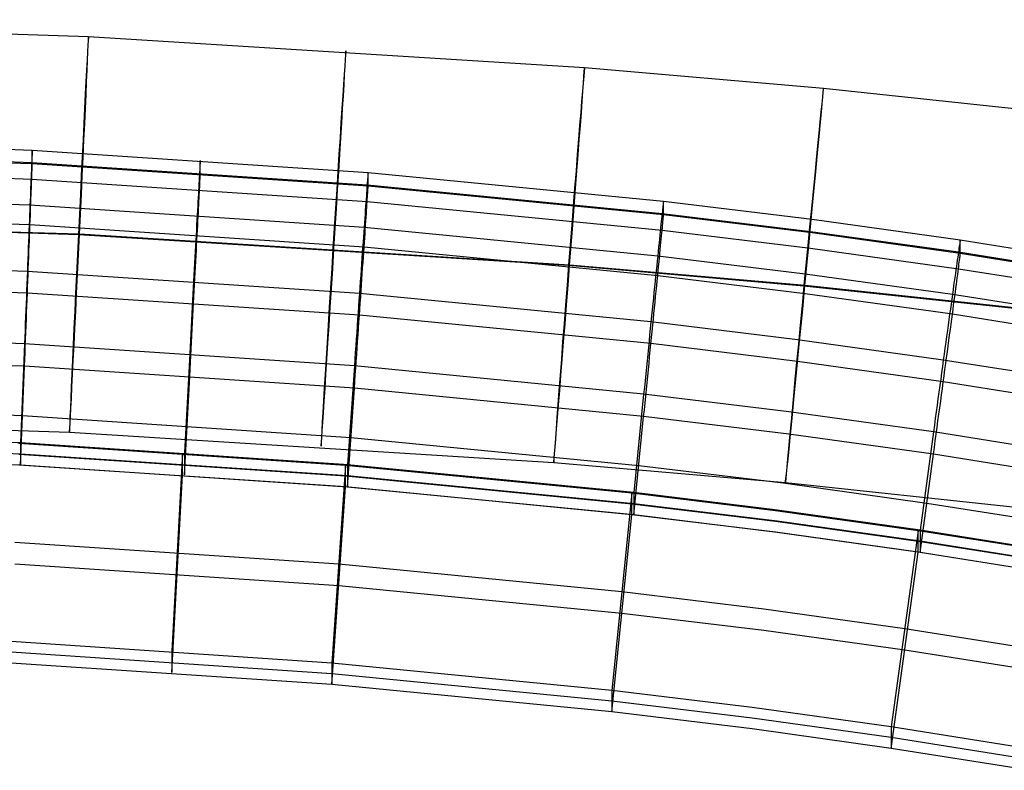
# Model space of a CAD drawing. Extents: x -1634 to -184, y -278 to 263.
# Tile 142 of 242: x -1330 to -1281, y 160 to 198. Entities that reach past the tile are written whole.
import ezdxf

# ---------------------------------------------------------------- set-up
doc = ezdxf.new("R2010")
doc.units = 0
doc.layers.add('PREDEFINITO', color=7, linetype='CONTINUOUS')

msp = doc.modelspace()

# ---------------------------------------------------------------- linework, layer by layer
at = {"layer": 'PREDEFINITO'}
for p, q in [((-1353.016, 198.05, 295.757), (-1326.832, 197.208, 295.689)), ((-1326.832, 197.208, 295.689), (-1301.788, 195.639, 295.625)), ((-1301.788, 195.639, 295.625), (-1289.727, 194.591, 295.594)), ((-1289.727, 194.591, 295.594), (-1277.667, 193.303, 295.564)), ((-1329.671, 191.45, 429.749), (-1358.934, 192.408, 429.727)), ((-1329.699, 190.832, 433.445), (-1358.936, 191.789, 433.423)), ((-1329.671, 190.773, 399.757), (-1358.934, 191.731, 399.735)), ((-1329.675, 191.388, 431.112), (-1329.677, 191.343, 431.451)), ((-1329.673, 191.421, 430.773), (-1329.675, 191.388, 431.112)), ((-1329.672, 191.442, 430.432), (-1329.673, 191.421, 430.773)), ((-1329.671, 191.45, 429.749), (-1329.672, 191.452, 430.09)), ((-1329.672, 191.452, 430.09), (-1329.672, 191.442, 430.432)), ((-1312.715, 190.321, 429.775), (-1329.671, 191.45, 429.749)), ((-1329.671, 190.773, 399.757), (-1329.671, 191.45, 429.749)), ((-1329.699, 189.988, 396.092), (-1358.936, 190.946, 396.071)), ((-1329.694, 190.949, 433.11), (-1329.699, 190.837, 433.432)), ((-1329.69, 191.051, 432.784), (-1329.694, 190.949, 433.11)), ((-1329.686, 191.141, 432.455), (-1329.69, 191.051, 432.784)), ((-1329.682, 191.22, 432.122), (-1329.686, 191.141, 432.455)), ((-1329.679, 191.287, 431.788), (-1329.682, 191.22, 432.122)), ((-1329.677, 191.343, 431.451), (-1329.679, 191.287, 431.788)), ((-1321.193, 190.887, 431.124), (-1321.195, 190.842, 431.462)), ((-1321.19, 190.92, 430.784), (-1321.193, 190.887, 431.124)), ((-1321.189, 190.941, 430.443), (-1321.19, 190.92, 430.784)), ((-1321.188, 190.951, 430.102), (-1321.189, 190.941, 430.443)), ((-1321.188, 190.949, 429.76), (-1321.188, 190.951, 430.102)), ((-1321.188, 190.272, 399.768), (-1321.188, 190.949, 429.76)), ((-1329.715, 190.434, 434.374), (-1329.721, 190.279, 434.678)), ((-1329.709, 190.579, 434.064), (-1329.715, 190.434, 434.374)), ((-1329.704, 190.713, 433.751), (-1329.709, 190.579, 434.064)), ((-1329.699, 190.837, 433.432), (-1329.704, 190.713, 433.751)), ((-1312.764, 189.704, 433.47), (-1329.699, 190.832, 433.445)), ((-1329.686, 190.342, 397.068), (-1329.682, 190.436, 397.396)), ((-1329.682, 190.436, 397.396), (-1329.679, 190.518, 397.727)), ((-1329.679, 190.518, 397.727), (-1329.677, 190.589, 398.061)), ((-1329.677, 190.589, 398.061), (-1329.675, 190.649, 398.398)), ((-1329.675, 190.649, 398.398), (-1329.673, 190.697, 398.736)), ((-1329.673, 190.697, 398.736), (-1329.672, 190.734, 399.075)), ((-1329.672, 190.759, 399.415), (-1329.671, 190.773, 399.757)), ((-1329.672, 190.734, 399.075), (-1329.672, 190.759, 399.415)), ((-1312.715, 189.644, 399.782), (-1329.671, 190.773, 399.757)), ((-1321.218, 190.448, 433.121), (-1321.225, 190.336, 433.444)), ((-1321.213, 190.55, 432.795), (-1321.218, 190.448, 433.121)), ((-1321.207, 190.64, 432.466), (-1321.213, 190.55, 432.795)), ((-1321.203, 190.719, 432.134), (-1321.207, 190.64, 432.466)), ((-1321.199, 190.786, 431.799), (-1321.203, 190.719, 432.134)), ((-1321.195, 190.842, 431.462), (-1321.199, 190.786, 431.799)), ((-1329.735, 189.938, 435.269), (-1329.743, 189.752, 435.555)), ((-1329.728, 190.113, 434.976), (-1329.735, 189.938, 435.269)), ((-1329.721, 190.279, 434.678), (-1329.728, 190.113, 434.976)), ((-1329.704, 189.856, 395.792), (-1329.699, 189.994, 396.105)), ((-1329.699, 189.994, 396.105), (-1329.694, 190.121, 396.422)), ((-1312.764, 188.861, 396.118), (-1329.699, 189.988, 396.092)), ((-1329.694, 190.121, 396.422), (-1329.69, 190.237, 396.743)), ((-1329.69, 190.237, 396.743), (-1329.686, 190.342, 397.068)), ((-1321.248, 189.934, 434.385), (-1321.256, 189.779, 434.689)), ((-1321.239, 190.079, 434.076), (-1321.248, 189.934, 434.385)), ((-1321.232, 190.213, 433.762), (-1321.239, 190.079, 434.076)), ((-1321.225, 190.336, 433.444), (-1321.232, 190.213, 433.762)), ((-1321.207, 189.841, 397.079), (-1321.203, 189.935, 397.407)), ((-1321.203, 189.935, 397.407), (-1321.199, 190.017, 397.739)), ((-1321.199, 190.017, 397.739), (-1321.195, 190.088, 398.073)), ((-1321.195, 190.088, 398.073), (-1321.193, 190.148, 398.409)), ((-1321.193, 190.148, 398.409), (-1321.19, 190.196, 398.747)), ((-1321.19, 190.196, 398.747), (-1321.189, 190.233, 399.086)), ((-1321.189, 190.233, 399.086), (-1321.188, 190.258, 399.427)), ((-1321.188, 190.258, 399.427), (-1321.188, 190.272, 399.768)), ((-1312.748, 189.922, 432.809), (-1312.755, 189.821, 433.135)), ((-1312.741, 190.012, 432.48), (-1312.748, 189.922, 432.809)), ((-1312.735, 190.091, 432.148), (-1312.741, 190.012, 432.48)), ((-1312.73, 190.159, 431.813), (-1312.735, 190.091, 432.148)), ((-1312.725, 190.215, 431.476), (-1312.73, 190.159, 431.813)), ((-1312.722, 190.259, 431.138), (-1312.725, 190.215, 431.476)), ((-1312.719, 190.292, 430.798), (-1312.722, 190.259, 431.138)), ((-1312.717, 190.313, 430.457), (-1312.719, 190.292, 430.798)), ((-1312.716, 190.323, 430.116), (-1312.717, 190.313, 430.457)), ((-1312.715, 190.321, 429.775), (-1312.716, 190.323, 430.116)), ((-1297.802, 188.872, 429.807), (-1312.715, 190.321, 429.775)), ((-1312.715, 189.644, 399.782), (-1312.715, 190.321, 429.775)), ((-1329.785, 188.684, 436.884), (-1358.943, 189.64, 436.863)), ((-1329.751, 189.557, 435.836), (-1329.759, 189.352, 436.109)), ((-1329.743, 189.752, 435.555), (-1329.751, 189.557, 435.836)), ((-1329.721, 189.38, 394.886), (-1329.715, 189.549, 395.183)), ((-1329.715, 189.549, 395.183), (-1329.709, 189.708, 395.485)), ((-1329.709, 189.708, 395.485), (-1329.704, 189.856, 395.792)), ((-1321.275, 189.438, 435.28), (-1321.285, 189.252, 435.567)), ((-1321.265, 189.613, 434.988), (-1321.275, 189.438, 435.28)), ((-1321.256, 189.779, 434.689), (-1321.265, 189.613, 434.988)), ((-1321.232, 189.355, 395.804), (-1321.225, 189.493, 396.116)), ((-1321.225, 189.493, 396.116), (-1321.218, 189.62, 396.433)), ((-1321.218, 189.62, 396.433), (-1321.213, 189.736, 396.754)), ((-1321.213, 189.736, 396.754), (-1321.207, 189.841, 397.079)), ((-1312.783, 189.452, 434.09), (-1312.793, 189.307, 434.399)), ((-1312.773, 189.586, 433.776), (-1312.783, 189.452, 434.09)), ((-1312.764, 189.709, 433.458), (-1312.773, 189.586, 433.776)), ((-1312.755, 189.821, 433.135), (-1312.764, 189.709, 433.458)), ((-1297.872, 188.257, 433.503), (-1312.764, 189.704, 433.47)), ((-1312.735, 189.307, 397.422), (-1312.73, 189.39, 397.753)), ((-1312.73, 189.39, 397.753), (-1312.725, 189.461, 398.087)), ((-1312.725, 189.461, 398.087), (-1312.722, 189.52, 398.423)), ((-1312.722, 189.52, 398.423), (-1312.719, 189.569, 398.761)), ((-1312.719, 189.569, 398.761), (-1312.717, 189.605, 399.1)), ((-1312.717, 189.605, 399.1), (-1312.716, 189.63, 399.441)), ((-1312.716, 189.63, 399.441), (-1312.715, 189.644, 399.782)), ((-1297.802, 188.195, 399.815), (-1312.715, 189.644, 399.782)), ((-1329.776, 188.916, 436.633), (-1329.785, 188.684, 436.884)), ((-1329.767, 189.139, 436.375), (-1329.776, 188.916, 436.633)), ((-1329.759, 189.352, 436.109), (-1329.767, 189.139, 436.375)), ((-1329.743, 188.815, 394.033), (-1329.735, 189.013, 394.311)), ((-1329.735, 189.013, 394.311), (-1329.728, 189.202, 394.595)), ((-1329.728, 189.202, 394.595), (-1329.721, 189.38, 394.886)), ((-1321.296, 189.057, 435.847), (-1321.307, 188.853, 436.12)), ((-1321.285, 189.252, 435.567), (-1321.296, 189.057, 435.847)), ((-1321.256, 188.88, 394.897), (-1321.248, 189.049, 395.194)), ((-1321.248, 189.049, 395.194), (-1321.239, 189.207, 395.496)), ((-1321.239, 189.207, 395.496), (-1321.232, 189.355, 395.804)), ((-1312.816, 188.987, 435.002), (-1312.829, 188.812, 435.294)), ((-1312.804, 189.152, 434.703), (-1312.816, 188.987, 435.002)), ((-1312.793, 189.307, 434.399), (-1312.804, 189.152, 434.703)), ((-1312.764, 188.866, 396.13), (-1312.755, 188.993, 396.447)), ((-1312.755, 188.993, 396.447), (-1312.748, 189.109, 396.768)), ((-1312.748, 189.109, 396.768), (-1312.741, 189.213, 397.093)), ((-1312.741, 189.213, 397.093), (-1312.735, 189.307, 397.422)), ((-1329.785, 187.688, 392.753), (-1358.943, 188.644, 392.732)), ((-1329.795, 188.444, 437.127), (-1329.805, 188.196, 437.361)), ((-1329.785, 188.684, 436.884), (-1329.795, 188.444, 437.127)), ((-1312.918, 187.56, 436.91), (-1329.785, 188.684, 436.884)), ((-1329.759, 188.39, 393.498), (-1329.751, 188.607, 393.762)), ((-1329.751, 188.607, 393.762), (-1329.743, 188.815, 394.033)), ((-1321.331, 188.416, 436.645), (-1321.344, 188.185, 436.895)), ((-1321.319, 188.639, 436.386), (-1321.331, 188.416, 436.645)), ((-1321.307, 188.853, 436.12), (-1321.319, 188.639, 436.386)), ((-1321.285, 188.315, 394.044), (-1321.275, 188.513, 394.322)), ((-1321.275, 188.513, 394.322), (-1321.265, 188.701, 394.606)), ((-1321.265, 188.701, 394.606), (-1321.256, 188.88, 394.897)), ((-1312.856, 188.431, 435.861), (-1312.871, 188.227, 436.134)), ((-1312.842, 188.626, 435.581), (-1312.856, 188.431, 435.861)), ((-1312.829, 188.812, 435.294), (-1312.842, 188.626, 435.581)), ((-1312.804, 188.254, 394.911), (-1312.793, 188.422, 395.208)), ((-1312.793, 188.422, 395.208), (-1312.783, 188.581, 395.51)), ((-1312.783, 188.581, 395.51), (-1312.773, 188.729, 395.818)), ((-1312.773, 188.729, 395.818), (-1312.764, 188.866, 396.13)), ((-1297.872, 187.413, 396.151), (-1312.764, 188.861, 396.118)), ((-1297.849, 188.474, 432.842), (-1297.86, 188.374, 433.168)), ((-1297.839, 188.564, 432.513), (-1297.849, 188.474, 432.842)), ((-1297.83, 188.643, 432.181), (-1297.839, 188.564, 432.513)), ((-1297.823, 188.71, 431.846), (-1297.83, 188.643, 432.181)), ((-1297.817, 188.766, 431.509), (-1297.823, 188.71, 431.846)), ((-1297.811, 188.81, 431.171), (-1297.817, 188.766, 431.509)), ((-1297.807, 188.843, 430.831), (-1297.811, 188.81, 431.171)), ((-1297.804, 188.864, 430.49), (-1297.807, 188.843, 430.831)), ((-1297.803, 188.874, 430.149), (-1297.804, 188.864, 430.49)), ((-1297.802, 188.872, 429.807), (-1297.803, 188.874, 430.149)), ((-1290.301, 187.962, 429.828), (-1297.802, 188.872, 429.807)), ((-1297.802, 188.195, 399.815), (-1297.802, 188.872, 429.807)), ((-1353.197, 188.038, 285.771), (-1327.339, 187.207, 285.704)), ((-1353.144, 188.065, 305.771), (-1327.286, 187.234, 305.704)), ((-1329.815, 187.94, 437.587), (-1329.826, 187.677, 437.804)), ((-1329.805, 188.196, 437.361), (-1329.815, 187.94, 437.587)), ((-1329.785, 187.688, 392.754), (-1329.776, 187.93, 392.994)), ((-1329.776, 187.93, 392.994), (-1329.767, 188.165, 393.242)), ((-1329.767, 188.165, 393.242), (-1329.759, 188.39, 393.498)), ((-1321.357, 187.945, 437.138), (-1321.371, 187.697, 437.373)), ((-1321.344, 188.185, 436.895), (-1321.357, 187.945, 437.138)), ((-1321.307, 187.891, 393.509), (-1321.296, 188.107, 393.773)), ((-1321.296, 188.107, 393.773), (-1321.285, 188.315, 394.044)), ((-1312.886, 188.014, 436.4), (-1312.902, 187.791, 436.659)), ((-1312.871, 188.227, 436.134), (-1312.886, 188.014, 436.4)), ((-1312.829, 187.887, 394.336), (-1312.816, 188.075, 394.621)), ((-1312.816, 188.075, 394.621), (-1312.804, 188.254, 394.911)), ((-1297.899, 188.005, 434.123), (-1297.914, 187.861, 434.432)), ((-1297.885, 188.139, 433.809), (-1297.899, 188.005, 434.123)), ((-1297.872, 188.262, 433.49), (-1297.885, 188.139, 433.809)), ((-1297.86, 188.374, 433.168), (-1297.872, 188.262, 433.49)), ((-1290.384, 187.348, 433.524), (-1297.872, 188.257, 433.503)), ((-1297.83, 187.859, 397.454), (-1297.823, 187.941, 397.786)), ((-1297.823, 187.941, 397.786), (-1297.817, 188.012, 398.12)), ((-1297.817, 188.012, 398.12), (-1297.811, 188.072, 398.456)), ((-1297.811, 188.072, 398.456), (-1297.807, 188.12, 398.794)), ((-1297.807, 188.12, 398.794), (-1297.804, 188.156, 399.133)), ((-1297.804, 188.156, 399.133), (-1297.803, 188.181, 399.474)), ((-1297.803, 188.181, 399.474), (-1297.802, 188.195, 399.815)), ((-1290.301, 187.284, 399.835), (-1297.802, 188.195, 399.815)), ((-1282.82, 186.92, 429.851), (-1290.301, 187.962, 429.828)), ((-1329.836, 187.406, 438.012), (-1329.847, 187.129, 438.21)), ((-1329.826, 187.677, 437.804), (-1329.836, 187.406, 438.012)), ((-1329.805, 187.179, 392.299), (-1329.795, 187.437, 392.522)), ((-1329.795, 187.437, 392.522), (-1329.785, 187.688, 392.754)), ((-1312.918, 186.564, 392.779), (-1329.785, 187.688, 392.753)), ((-1321.385, 187.442, 437.598), (-1321.399, 187.178, 437.815)), ((-1321.371, 187.697, 437.373), (-1321.385, 187.442, 437.598)), ((-1321.344, 187.189, 392.765), (-1321.331, 187.431, 393.005)), ((-1321.331, 187.431, 393.005), (-1321.319, 187.665, 393.253)), ((-1321.319, 187.665, 393.253), (-1321.307, 187.891, 393.509)), ((-1312.918, 187.56, 436.91), (-1312.935, 187.321, 437.152)), ((-1312.902, 187.791, 436.659), (-1312.918, 187.56, 436.91)), ((-1298.095, 186.119, 436.942), (-1312.918, 187.56, 436.91)), ((-1312.871, 187.265, 393.524), (-1312.856, 187.481, 393.787)), ((-1312.856, 187.481, 393.787), (-1312.842, 187.689, 394.058)), ((-1312.842, 187.689, 394.058), (-1312.829, 187.887, 394.336)), ((-1297.948, 187.542, 435.034), (-1297.966, 187.367, 435.327)), ((-1297.931, 187.706, 434.736), (-1297.948, 187.542, 435.034)), ((-1297.914, 187.861, 434.432), (-1297.931, 187.706, 434.736)), ((-1297.885, 187.282, 395.851), (-1297.872, 187.419, 396.163)), ((-1297.872, 187.419, 396.163), (-1297.86, 187.545, 396.48)), ((-1290.384, 186.504, 396.171), (-1297.872, 187.413, 396.151)), ((-1297.86, 187.545, 396.48), (-1297.849, 187.661, 396.801)), ((-1297.849, 187.661, 396.801), (-1297.839, 187.765, 397.126)), ((-1297.839, 187.765, 397.126), (-1297.83, 187.859, 397.454)), ((-1329.847, 187.129, 438.21), (-1329.859, 186.844, 438.399)), ((-1329.826, 186.64, 391.88), (-1329.815, 186.913, 392.085)), ((-1329.815, 186.913, 392.085), (-1329.805, 187.179, 392.299)), ((-1327.339, 187.207, 285.704), (-1302.593, 185.655, 285.64)), ((-1327.286, 187.234, 305.704), (-1302.54, 185.682, 305.64)), ((-1321.414, 186.908, 438.023), (-1321.429, 186.63, 438.222)), ((-1321.399, 187.178, 437.815), (-1321.414, 186.908, 438.023)), ((-1321.371, 186.68, 392.31), (-1321.357, 186.938, 392.533)), ((-1321.357, 186.938, 392.533), (-1321.344, 187.189, 392.765)), ((-1312.953, 187.073, 437.387), (-1312.971, 186.818, 437.613)), ((-1312.935, 187.321, 437.152), (-1312.953, 187.073, 437.387)), ((-1312.902, 186.806, 393.019), (-1312.886, 187.04, 393.267)), ((-1312.886, 187.04, 393.267), (-1312.871, 187.265, 393.524)), ((-1298.006, 186.988, 435.894), (-1298.027, 186.784, 436.167)), ((-1297.985, 187.182, 435.614), (-1298.006, 186.988, 435.894)), ((-1297.966, 187.367, 435.327), (-1297.985, 187.182, 435.614)), ((-1297.931, 186.808, 394.944), (-1297.914, 186.976, 395.241)), ((-1297.914, 186.976, 395.241), (-1297.899, 187.134, 395.543)), ((-1297.899, 187.134, 395.543), (-1297.885, 187.282, 395.851)), ((-1282.915, 186.308, 433.547), (-1290.384, 187.348, 433.524)), ((-1282.82, 186.243, 399.859), (-1290.301, 187.284, 399.835)), ((-1282.823, 186.912, 430.534), (-1282.827, 186.891, 430.875)), ((-1282.821, 186.922, 430.193), (-1282.823, 186.912, 430.534)), ((-1282.82, 186.92, 429.851), (-1282.821, 186.922, 430.193)), ((-1275.375, 185.741, 429.878), (-1282.82, 186.92, 429.851)), ((-1282.82, 186.243, 399.859), (-1282.82, 186.92, 429.851)), ((-1329.87, 186.554, 438.578), (-1329.882, 186.257, 438.747)), ((-1329.859, 186.844, 438.399), (-1329.87, 186.554, 438.578)), ((-1329.836, 186.36, 391.685), (-1329.826, 186.64, 391.88)), ((-1321.429, 186.63, 438.222), (-1321.444, 186.346, 438.411)), ((-1321.399, 186.141, 391.891), (-1321.385, 186.414, 392.096)), ((-1321.385, 186.414, 392.096), (-1321.371, 186.68, 392.31)), ((-1312.99, 186.555, 437.829), (-1313.009, 186.284, 438.037)), ((-1312.971, 186.818, 437.613), (-1312.99, 186.555, 437.829)), ((-1312.935, 186.313, 392.547), (-1312.918, 186.564, 392.779)), ((-1312.918, 186.564, 392.779), (-1312.902, 186.806, 393.019)), ((-1298.095, 185.122, 392.811), (-1312.918, 186.564, 392.779)), ((-1298.049, 186.571, 436.433), (-1298.072, 186.349, 436.691)), ((-1298.027, 186.784, 436.167), (-1298.049, 186.571, 436.433)), ((-1297.985, 186.244, 394.091), (-1297.966, 186.442, 394.369)), ((-1297.966, 186.442, 394.369), (-1297.948, 186.63, 394.653)), ((-1297.948, 186.63, 394.653), (-1297.931, 186.808, 394.944)), ((-1282.915, 185.464, 396.195), (-1290.384, 186.504, 396.171)), ((-1282.898, 186.424, 433.212), (-1282.915, 186.312, 433.534)), ((-1282.884, 186.524, 432.886), (-1282.898, 186.424, 433.212)), ((-1282.87, 186.614, 432.557), (-1282.884, 186.524, 432.886)), ((-1282.859, 186.692, 432.225), (-1282.87, 186.614, 432.557)), ((-1282.849, 186.759, 431.89), (-1282.859, 186.692, 432.225)), ((-1282.84, 186.814, 431.553), (-1282.849, 186.759, 431.89)), ((-1282.833, 186.859, 431.215), (-1282.84, 186.814, 431.553)), ((-1282.827, 186.891, 430.875), (-1282.833, 186.859, 431.215)), ((-1329.918, 185.348, 439.187), (-1358.955, 186.301, 439.166)), ((-1329.894, 185.955, 438.906), (-1329.906, 185.648, 439.054)), ((-1329.882, 186.257, 438.747), (-1329.894, 185.955, 438.906)), ((-1329.859, 185.781, 391.323), (-1329.847, 186.074, 391.499)), ((-1329.847, 186.074, 391.499), (-1329.836, 186.36, 391.685)), ((-1321.46, 186.056, 438.59), (-1321.476, 185.76, 438.759)), ((-1321.444, 186.346, 438.411), (-1321.46, 186.056, 438.59)), ((-1321.414, 185.862, 391.696), (-1321.399, 186.141, 391.891)), ((-1313.028, 186.007, 438.236), (-1313.048, 185.723, 438.425)), ((-1313.009, 186.284, 438.037), (-1313.028, 186.007, 438.236)), ((-1312.971, 185.79, 392.11), (-1312.953, 186.056, 392.324)), ((-1312.953, 186.056, 392.324), (-1312.935, 186.313, 392.547)), ((-1298.095, 186.119, 436.942), (-1298.12, 185.88, 437.185)), ((-1298.072, 186.349, 436.691), (-1298.095, 186.119, 436.942)), ((-1290.645, 185.214, 436.963), (-1298.095, 186.119, 436.942)), ((-1298.027, 185.822, 393.556), (-1298.006, 186.038, 393.82)), ((-1298.006, 186.038, 393.82), (-1297.985, 186.244, 394.091)), ((-1282.972, 185.914, 434.476), (-1282.994, 185.76, 434.78)), ((-1282.951, 186.057, 434.167), (-1282.972, 185.914, 434.476)), ((-1282.932, 186.19, 433.853), (-1282.951, 186.057, 434.167)), ((-1282.915, 186.312, 433.534), (-1282.932, 186.19, 433.853)), ((-1275.483, 185.13, 433.574), (-1282.915, 186.308, 433.547)), ((-1282.859, 185.908, 397.498), (-1282.849, 185.99, 397.83)), ((-1282.849, 185.99, 397.83), (-1282.84, 186.061, 398.164)), ((-1282.84, 186.061, 398.164), (-1282.833, 186.12, 398.5)), ((-1282.833, 186.12, 398.5), (-1282.827, 186.168, 398.838)), ((-1282.827, 186.168, 398.838), (-1282.823, 186.204, 399.177)), ((-1282.823, 186.204, 399.177), (-1282.821, 186.229, 399.518)), ((-1282.821, 186.229, 399.518), (-1282.82, 186.243, 399.859)), ((-1275.375, 185.063, 399.886), (-1282.82, 186.243, 399.859)), ((-1329.906, 185.648, 439.054), (-1329.918, 185.336, 439.192)), ((-1329.882, 185.179, 391.002), (-1329.87, 185.483, 391.157)), ((-1329.87, 185.483, 391.157), (-1329.859, 185.781, 391.323)), ((-1321.492, 185.458, 438.917), (-1321.509, 185.151, 439.066)), ((-1321.476, 185.76, 438.759), (-1321.492, 185.458, 438.917)), ((-1321.444, 185.283, 391.334), (-1321.429, 185.576, 391.51)), ((-1321.429, 185.576, 391.51), (-1321.414, 185.862, 391.696)), ((-1313.069, 185.433, 438.604), (-1313.089, 185.137, 438.773)), ((-1313.048, 185.723, 438.425), (-1313.069, 185.433, 438.604)), ((-1313.009, 185.238, 391.71), (-1312.99, 185.518, 391.905)), ((-1312.99, 185.518, 391.905), (-1312.971, 185.79, 392.11)), ((-1302.593, 185.655, 285.64), (-1290.711, 184.623, 285.61)), ((-1302.54, 185.682, 305.64), (-1290.658, 184.65, 305.61)), ((-1298.145, 185.633, 437.419), (-1298.172, 185.378, 437.645)), ((-1298.12, 185.88, 437.185), (-1298.145, 185.633, 437.419)), ((-1298.072, 185.364, 393.052), (-1298.049, 185.597, 393.3)), ((-1298.049, 185.597, 393.3), (-1298.027, 185.822, 393.556)), ((-1283.042, 185.422, 435.371), (-1283.068, 185.238, 435.657)), ((-1283.017, 185.596, 435.078), (-1283.042, 185.422, 435.371)), ((-1282.994, 185.76, 434.78), (-1283.017, 185.596, 435.078)), ((-1282.932, 185.333, 395.895), (-1282.915, 185.47, 396.207)), ((-1282.915, 185.47, 396.207), (-1282.898, 185.596, 396.524)), ((-1275.483, 184.287, 396.221), (-1282.915, 185.464, 396.195)), ((-1282.898, 185.596, 396.524), (-1282.884, 185.711, 396.845)), ((-1282.884, 185.711, 396.845), (-1282.87, 185.815, 397.17)), ((-1282.87, 185.815, 397.17), (-1282.859, 185.908, 397.498)), ((-1329.918, 184.251, 390.604), (-1358.955, 185.204, 390.582)), ((-1329.931, 185.019, 439.319), (-1329.943, 184.698, 439.435)), ((-1329.918, 185.336, 439.192), (-1329.931, 185.019, 439.319)), ((-1313.153, 184.23, 439.212), (-1329.918, 185.348, 439.187)), ((-1329.894, 184.87, 390.857), (-1329.882, 185.179, 391.002)), ((-1321.509, 185.151, 439.066), (-1321.526, 184.839, 439.203)), ((-1321.476, 184.682, 391.013), (-1321.46, 184.985, 391.169)), ((-1321.46, 184.985, 391.169), (-1321.444, 185.283, 391.334)), ((-1313.089, 185.137, 438.773), (-1313.111, 184.836, 438.931)), ((-1313.048, 184.66, 391.348), (-1313.028, 184.952, 391.524)), ((-1313.028, 184.952, 391.524), (-1313.009, 185.238, 391.71)), ((-1298.198, 185.116, 437.862), (-1298.226, 184.846, 438.07)), ((-1298.172, 185.378, 437.645), (-1298.198, 185.116, 437.862)), ((-1298.12, 184.873, 392.58), (-1298.095, 185.122, 392.812)), ((-1298.095, 185.122, 392.812), (-1298.072, 185.364, 393.052)), ((-1290.645, 184.217, 392.832), (-1298.095, 185.122, 392.811)), ((-1283.217, 184.179, 436.986), (-1290.645, 185.214, 436.963)), ((-1283.095, 185.044, 435.937), (-1283.124, 184.841, 436.211)), ((-1283.068, 185.238, 435.657), (-1283.095, 185.044, 435.937)), ((-1282.994, 184.861, 394.988), (-1282.972, 185.029, 395.285)), ((-1282.972, 185.029, 395.285), (-1282.951, 185.186, 395.587)), ((-1282.951, 185.186, 395.587), (-1282.932, 185.333, 395.895)), ((-1329.943, 184.698, 439.435), (-1329.956, 184.374, 439.54)), ((-1329.918, 184.239, 390.599), (-1329.906, 184.557, 390.723)), ((-1329.906, 184.557, 390.723), (-1329.894, 184.87, 390.857)), ((-1321.543, 184.522, 439.33), (-1321.56, 184.202, 439.446)), ((-1321.526, 184.839, 439.203), (-1321.543, 184.522, 439.33)), ((-1321.492, 184.373, 390.868), (-1321.476, 184.682, 391.013)), ((-1313.132, 184.529, 439.08), (-1313.154, 184.217, 439.217)), ((-1313.111, 184.836, 438.931), (-1313.132, 184.529, 439.08)), ((-1313.069, 184.363, 391.183), (-1313.048, 184.66, 391.348)), ((-1298.254, 184.57, 438.268), (-1298.283, 184.287, 438.457)), ((-1298.226, 184.846, 438.07), (-1298.254, 184.57, 438.268)), ((-1298.172, 184.351, 392.143), (-1298.145, 184.615, 392.357)), ((-1298.145, 184.615, 392.357), (-1298.12, 184.873, 392.58)), ((-1290.711, 184.623, 285.61), (-1278.864, 183.358, 285.58)), ((-1290.658, 184.65, 305.61), (-1278.811, 183.385, 305.58)), ((-1283.154, 184.629, 436.477), (-1283.185, 184.408, 436.735)), ((-1283.124, 184.841, 436.211), (-1283.154, 184.629, 436.477)), ((-1283.068, 184.3, 394.135), (-1283.042, 184.497, 394.413)), ((-1283.042, 184.497, 394.413), (-1283.017, 184.684, 394.697)), ((-1283.017, 184.684, 394.697), (-1282.994, 184.861, 394.988)), ((-1329.969, 184.046, 439.634), (-1329.982, 183.715, 439.717)), ((-1329.956, 184.374, 439.54), (-1329.969, 184.046, 439.634)), ((-1329.931, 183.916, 390.487), (-1329.918, 184.239, 390.599)), ((-1313.153, 183.132, 390.629), (-1329.918, 184.251, 390.604)), ((-1321.56, 184.202, 439.446), (-1321.577, 183.877, 439.552)), ((-1321.526, 183.742, 390.61), (-1321.509, 184.059, 390.734)), ((-1321.509, 184.059, 390.734), (-1321.492, 184.373, 390.868)), ((-1313.154, 184.217, 439.217), (-1313.176, 183.901, 439.344)), ((-1298.435, 182.797, 439.245), (-1313.153, 184.23, 439.212)), ((-1313.111, 183.751, 390.882), (-1313.089, 184.059, 391.027)), ((-1313.089, 184.059, 391.027), (-1313.069, 184.363, 391.183)), ((-1298.313, 183.998, 438.636), (-1298.343, 183.702, 438.805)), ((-1298.283, 184.287, 438.457), (-1298.313, 183.998, 438.636)), ((-1298.226, 183.8, 391.742), (-1298.198, 184.079, 391.938)), ((-1298.198, 184.079, 391.938), (-1298.172, 184.351, 392.143)), ((-1283.217, 183.182, 392.855), (-1290.645, 184.217, 392.832)), ((-1283.25, 183.941, 437.229), (-1283.284, 183.695, 437.463)), ((-1283.217, 184.179, 436.986), (-1283.25, 183.941, 437.229)), ((-1283.185, 184.408, 436.735), (-1283.217, 184.179, 436.986)), ((-1275.828, 183.008, 437.013), (-1283.217, 184.179, 436.986)), ((-1283.124, 183.879, 393.6), (-1283.095, 184.094, 393.864)), ((-1283.095, 184.094, 393.864), (-1283.068, 184.3, 394.135)), ((-1329.982, 183.715, 439.717), (-1329.995, 183.381, 439.788)), ((-1329.956, 183.262, 390.295), (-1329.943, 183.591, 390.385)), ((-1329.943, 183.591, 390.385), (-1329.931, 183.916, 390.487)), ((-1321.595, 183.55, 439.645), (-1321.613, 183.219, 439.728)), ((-1321.577, 183.877, 439.552), (-1321.595, 183.55, 439.645)), ((-1321.543, 183.42, 390.498), (-1321.526, 183.742, 390.61)), ((-1313.199, 183.581, 439.46), (-1313.221, 183.257, 439.566)), ((-1313.176, 183.901, 439.344), (-1313.199, 183.581, 439.46)), ((-1313.154, 183.12, 390.624), (-1313.132, 183.438, 390.748)), ((-1313.132, 183.438, 390.748), (-1313.111, 183.751, 390.882)), ((-1298.343, 183.702, 438.805), (-1298.373, 183.402, 438.964)), ((-1298.283, 183.224, 391.381), (-1298.254, 183.515, 391.557)), ((-1298.254, 183.515, 391.557), (-1298.226, 183.8, 391.742)), ((-1283.32, 183.442, 437.689), (-1283.356, 183.18, 437.906)), ((-1283.284, 183.695, 437.463), (-1283.32, 183.442, 437.689)), ((-1283.185, 183.423, 393.096), (-1283.154, 183.655, 393.344)), ((-1283.154, 183.655, 393.344), (-1283.124, 183.879, 393.6)), ((-1330.008, 183.045, 439.848), (-1330.021, 182.707, 439.897)), ((-1329.995, 183.381, 439.788), (-1330.008, 183.045, 439.848)), ((-1329.982, 182.595, 390.148), (-1329.969, 182.93, 390.216)), ((-1329.969, 182.93, 390.216), (-1329.956, 183.262, 390.295)), ((-1321.613, 183.219, 439.728), (-1321.631, 182.885, 439.799)), ((-1321.577, 182.765, 390.306), (-1321.56, 183.094, 390.396)), ((-1321.56, 183.094, 390.396), (-1321.543, 183.42, 390.498)), ((-1313.244, 182.929, 439.659), (-1313.267, 182.599, 439.742)), ((-1313.221, 183.257, 439.566), (-1313.244, 182.929, 439.659)), ((-1313.176, 182.798, 390.512), (-1313.154, 183.12, 390.624)), ((-1298.435, 181.7, 390.661), (-1313.153, 183.132, 390.629)), ((-1298.405, 183.096, 439.112), (-1298.436, 182.785, 439.25)), ((-1298.373, 183.402, 438.964), (-1298.405, 183.096, 439.112)), ((-1298.343, 182.624, 391.06), (-1298.313, 182.927, 391.215)), ((-1298.313, 182.927, 391.215), (-1298.283, 183.224, 391.381)), ((-1283.356, 183.18, 437.906), (-1283.393, 182.912, 438.113)), ((-1283.284, 182.678, 392.401), (-1283.25, 182.934, 392.624)), ((-1283.25, 182.934, 392.624), (-1283.217, 183.182, 392.855)), ((-1283.217, 183.182, 392.855), (-1283.185, 183.423, 393.096)), ((-1275.828, 182.011, 392.882), (-1283.217, 183.182, 392.855)), ((-1330.061, 181.687, 439.972), (-1358.967, 182.637, 439.951)), ((-1330.021, 182.707, 439.897), (-1330.034, 182.368, 439.933)), ((-1329.995, 182.259, 390.092), (-1329.982, 182.595, 390.148)), ((-1321.649, 182.55, 439.859), (-1321.667, 182.212, 439.908)), ((-1321.631, 182.885, 439.799), (-1321.649, 182.55, 439.859)), ((-1321.613, 182.099, 390.159), (-1321.595, 182.434, 390.227)), ((-1321.595, 182.434, 390.227), (-1321.577, 182.765, 390.306)), ((-1313.267, 182.599, 439.742), (-1313.291, 182.266, 439.813)), ((-1313.221, 182.145, 390.32), (-1313.199, 182.473, 390.41)), ((-1313.199, 182.473, 390.41), (-1313.176, 182.798, 390.512)), ((-1298.468, 182.469, 439.377), (-1298.501, 182.15, 439.493)), ((-1298.436, 182.785, 439.25), (-1298.468, 182.469, 439.377)), ((-1291.042, 181.898, 439.265), (-1298.435, 182.797, 439.245)), ((-1298.373, 182.317, 390.915), (-1298.343, 182.624, 391.06)), ((-1283.432, 182.637, 438.312), (-1283.471, 182.355, 438.501)), ((-1283.393, 182.912, 438.113), (-1283.432, 182.637, 438.312)), ((-1283.32, 182.414, 392.186), (-1283.284, 182.678, 392.401)), ((-1330.048, 182.028, 439.958), (-1330.061, 181.687, 439.972)), ((-1330.034, 182.368, 439.933), (-1330.048, 182.028, 439.958)), ((-1330.008, 181.921, 390.047), (-1329.995, 182.259, 390.092)), ((-1321.667, 182.212, 439.908), (-1321.685, 181.873, 439.944)), ((-1321.631, 181.763, 390.103), (-1321.613, 182.099, 390.159)), ((-1313.291, 182.266, 439.813), (-1313.314, 181.93, 439.873)), ((-1313.244, 181.813, 390.241), (-1313.221, 182.145, 390.32)), ((-1298.501, 182.15, 439.493), (-1298.533, 181.827, 439.598)), ((-1298.436, 181.688, 390.657), (-1298.405, 182.004, 390.78)), ((-1298.405, 182.004, 390.78), (-1298.373, 182.317, 390.915)), ((-1283.511, 182.067, 438.68), (-1283.551, 181.773, 438.849)), ((-1283.471, 182.355, 438.501), (-1283.511, 182.067, 438.68)), ((-1283.393, 181.866, 391.786), (-1283.356, 182.143, 391.982)), ((-1283.356, 182.143, 391.982), (-1283.32, 182.414, 392.186)), ((-1330.061, 180.558, 389.985), (-1358.967, 181.509, 389.963)), ((-1330.061, 181.687, 439.972), (-1330.256, 176.692, 440.085)), ((-1313.408, 180.574, 439.997), (-1330.061, 181.687, 439.972)), ((-1330.034, 181.24, 389.993), (-1330.021, 181.581, 390.014)), ((-1330.021, 181.581, 390.014), (-1330.008, 181.921, 390.047)), ((-1321.703, 181.533, 439.97), (-1321.722, 181.192, 439.983)), ((-1321.685, 181.873, 439.944), (-1321.703, 181.533, 439.97)), ((-1321.649, 181.425, 390.058), (-1321.631, 181.763, 390.103)), ((-1313.337, 181.593, 439.922), (-1313.361, 181.255, 439.958)), ((-1313.314, 181.93, 439.873), (-1313.337, 181.593, 439.922)), ((-1313.291, 181.144, 390.117), (-1313.267, 181.48, 390.173)), ((-1313.267, 181.48, 390.173), (-1313.244, 181.813, 390.241)), ((-1298.566, 181.5, 439.692), (-1298.6, 181.171, 439.774)), ((-1298.533, 181.827, 439.598), (-1298.566, 181.5, 439.692)), ((-1298.468, 181.367, 390.544), (-1298.436, 181.688, 390.657)), ((-1291.042, 180.801, 390.682), (-1298.435, 181.7, 390.661)), ((-1283.676, 180.871, 439.288), (-1291.042, 181.898, 439.265)), ((-1283.593, 181.473, 439.007), (-1283.635, 181.169, 439.156)), ((-1283.551, 181.773, 438.849), (-1283.593, 181.473, 439.007)), ((-1283.471, 181.292, 391.425), (-1283.432, 181.582, 391.6)), ((-1283.432, 181.582, 391.6), (-1283.393, 181.866, 391.786)), ((-1330.048, 180.899, 389.983), (-1330.034, 181.24, 389.993)), ((-1321.722, 181.192, 439.983), (-1321.988, 176.201, 440.096)), ((-1321.685, 180.745, 390.004), (-1321.667, 181.086, 390.025)), ((-1321.667, 181.086, 390.025), (-1321.649, 181.425, 390.058)), ((-1313.361, 181.255, 439.958), (-1313.385, 180.915, 439.984)), ((-1313.314, 180.806, 390.072), (-1313.291, 181.144, 390.117)), ((-1298.6, 181.171, 439.774), (-1298.633, 180.838, 439.846)), ((-1298.533, 180.715, 390.352), (-1298.501, 181.042, 390.443)), ((-1298.501, 181.042, 390.443), (-1298.468, 181.367, 390.544)), ((-1283.635, 181.169, 439.156), (-1283.678, 180.859, 439.293)), ((-1283.551, 180.695, 391.103), (-1283.511, 180.996, 391.259)), ((-1283.511, 180.996, 391.259), (-1283.471, 181.292, 391.425)), ((-1330.256, 175.565, 390.098), (-1330.061, 180.558, 389.985)), ((-1330.061, 180.558, 389.985), (-1330.048, 180.899, 389.983)), ((-1313.408, 179.446, 390.01), (-1330.061, 180.558, 389.985)), ((-1321.703, 180.405, 389.994), (-1321.685, 180.745, 390.004)), ((-1313.408, 180.574, 439.997), (-1313.755, 175.588, 440.11)), ((-1313.385, 180.915, 439.984), (-1313.408, 180.574, 439.997)), ((-1298.804, 179.152, 440.029), (-1313.408, 180.574, 439.997)), ((-1313.361, 180.127, 390.018), (-1313.337, 180.467, 390.039)), ((-1313.337, 180.467, 390.039), (-1313.314, 180.806, 390.072)), ((-1298.667, 180.504, 439.906), (-1298.701, 180.168, 439.954)), ((-1298.633, 180.838, 439.846), (-1298.667, 180.504, 439.906)), ((-1298.566, 180.384, 390.273), (-1298.533, 180.715, 390.352)), ((-1283.676, 179.774, 390.705), (-1291.042, 180.801, 390.682)), ((-1283.721, 180.545, 439.42), (-1283.765, 180.227, 439.536)), ((-1283.678, 180.859, 439.293), (-1283.721, 180.545, 439.42)), ((-1276.354, 179.71, 439.314), (-1283.676, 180.871, 439.288)), ((-1283.593, 180.388, 390.958), (-1283.551, 180.695, 391.103)), ((-1321.988, 175.073, 390.109), (-1321.722, 180.064, 389.996)), ((-1321.722, 180.064, 389.996), (-1321.703, 180.405, 389.994)), ((-1313.385, 179.786, 390.008), (-1313.361, 180.127, 390.018)), ((-1298.701, 180.168, 439.954), (-1298.735, 179.83, 439.991)), ((-1298.633, 179.716, 390.149), (-1298.6, 180.051, 390.205)), ((-1298.6, 180.051, 390.205), (-1298.566, 180.384, 390.273)), ((-1283.765, 180.227, 439.536), (-1283.809, 179.905, 439.641)), ((-1283.678, 179.762, 390.7), (-1283.635, 180.077, 390.824)), ((-1283.635, 180.077, 390.824), (-1283.593, 180.388, 390.958)), ((-1313.408, 179.446, 390.01), (-1313.385, 179.786, 390.008)), ((-1298.769, 179.491, 440.016), (-1298.804, 179.152, 440.029)), ((-1298.735, 179.83, 439.991), (-1298.769, 179.491, 440.016)), ((-1298.667, 179.379, 390.105), (-1298.633, 179.716, 390.149)), ((-1283.854, 179.58, 439.735), (-1283.899, 179.252, 439.818)), ((-1283.809, 179.905, 439.641), (-1283.854, 179.58, 439.735)), ((-1283.721, 179.443, 390.588), (-1283.678, 179.762, 390.7)), ((-1276.354, 178.613, 390.731), (-1283.676, 179.774, 390.705)), ((-1330.158, 178.061, 390.041), (-1358.975, 179.01, 390.02)), ((-1313.755, 174.46, 390.122), (-1313.408, 179.446, 390.01)), ((-1298.804, 178.023, 390.042), (-1313.408, 179.446, 390.01)), ((-1298.804, 179.152, 440.029), (-1299.304, 174.178, 440.142)), ((-1291.473, 178.26, 440.049), (-1298.804, 179.152, 440.029)), ((-1298.735, 178.702, 390.05), (-1298.701, 179.041, 390.072)), ((-1298.701, 179.041, 390.072), (-1298.667, 179.379, 390.105)), ((-1283.899, 179.252, 439.818), (-1283.944, 178.921, 439.889)), ((-1283.809, 178.793, 390.396), (-1283.765, 179.12, 390.486)), ((-1283.765, 179.12, 390.486), (-1283.721, 179.443, 390.588)), ((-1298.769, 178.363, 390.04), (-1298.735, 178.702, 390.05)), ((-1283.99, 178.588, 439.949), (-1284.036, 178.253, 439.997)), ((-1283.944, 178.921, 439.889), (-1283.99, 178.588, 439.949)), ((-1283.899, 178.133, 390.249), (-1283.854, 178.464, 390.317)), ((-1283.854, 178.464, 390.317), (-1283.809, 178.793, 390.396)), ((-1353.324, 178.052, 295.785), (-1327.794, 177.232, 295.718)), ((-1313.581, 176.953, 390.066), (-1330.158, 178.061, 390.041)), ((-1299.304, 173.051, 390.154), (-1298.804, 178.023, 390.042)), ((-1298.804, 178.023, 390.042), (-1298.769, 178.363, 390.04)), ((-1291.473, 177.131, 390.062), (-1298.804, 178.023, 390.042)), ((-1284.174, 177.241, 440.072), (-1291.473, 178.26, 440.049)), ((-1284.036, 178.253, 439.997), (-1284.082, 177.917, 440.034)), ((-1283.944, 177.799, 390.193), (-1283.899, 178.133, 390.249)), ((-1330.256, 176.692, 440.085), (-1354.867, 177.56, 440.065)), ((-1284.128, 177.579, 440.059), (-1284.174, 177.241, 440.072)), ((-1284.082, 177.917, 440.034), (-1284.128, 177.579, 440.059)), ((-1284.036, 177.127, 390.115), (-1283.99, 177.463, 390.148)), ((-1283.99, 177.463, 390.148), (-1283.944, 177.799, 390.193)), ((-1330.256, 176.128, 415.091), (-1354.867, 176.996, 415.072)), ((-1327.794, 177.232, 295.718), (-1303.344, 175.699, 295.656)), ((-1284.174, 176.113, 390.085), (-1291.473, 177.131, 390.062)), ((-1284.174, 177.241, 440.072), (-1284.851, 172.289, 440.184)), ((-1276.924, 176.09, 440.098), (-1284.174, 177.241, 440.072)), ((-1284.082, 176.789, 390.093), (-1284.036, 177.127, 390.115)), ((-1313.959, 175.601, 440.109), (-1330.422, 176.7, 440.084)), ((-1313.852, 175.551, 438.11), (-1330.353, 176.653, 438.085)), ((-1313.755, 175.588, 440.11), (-1330.256, 176.692, 440.085)), ((-1330.256, 176.692, 440.085), (-1330.256, 175.565, 390.098)), ((-1299.054, 175.537, 390.098), (-1313.581, 176.953, 390.066)), ((-1284.128, 176.451, 390.083), (-1284.082, 176.789, 390.093)), ((-1330.256, 175.565, 390.098), (-1354.867, 176.432, 390.078)), ((-1313.852, 175.009, 414.116), (-1330.353, 176.11, 414.091)), ((-1313.755, 175.024, 415.116), (-1330.256, 176.128, 415.091)), ((-1322.086, 176.163, 438.096), (-1322.62, 166.18, 438.322)), ((-1322.086, 175.078, 390.109), (-1322.086, 176.163, 438.096)), ((-1321.988, 176.201, 440.096), (-1321.988, 175.073, 390.109)), ((-1284.851, 171.161, 390.197), (-1284.174, 176.113, 390.085)), ((-1284.174, 176.113, 390.085), (-1284.128, 176.451, 390.083)), ((-1276.924, 174.962, 390.111), (-1284.174, 176.113, 390.085)), ((-1313.852, 174.467, 390.122), (-1330.353, 175.568, 390.097)), ((-1313.755, 174.46, 390.122), (-1330.256, 175.565, 390.098)), ((-1313.852, 175.551, 438.11), (-1314.545, 165.579, 438.335)), ((-1299.548, 174.198, 440.14), (-1313.959, 175.601, 440.109)), ((-1299.401, 174.145, 438.142), (-1313.852, 175.551, 438.11)), ((-1313.852, 174.467, 390.122), (-1313.852, 175.551, 438.11)), ((-1299.304, 174.178, 440.142), (-1313.755, 175.588, 440.11)), ((-1313.755, 175.588, 440.11), (-1313.755, 174.46, 390.122)), ((-1303.344, 175.699, 295.656), (-1291.643, 174.683, 295.626)), ((-1291.766, 174.649, 390.118), (-1299.054, 175.537, 390.098)), ((-1322.62, 165.097, 390.334), (-1322.086, 175.078, 390.109)), ((-1299.402, 173.602, 414.148), (-1313.852, 175.009, 414.116)), ((-1299.304, 173.614, 415.148), (-1313.755, 175.024, 415.116)), ((-1284.513, 173.637, 390.141), (-1291.766, 174.649, 390.118)), ((-1291.643, 174.683, 295.626), (-1280.007, 173.441, 295.597)), ((-1314.545, 164.495, 390.347), (-1313.852, 174.467, 390.122)), ((-1299.402, 173.06, 390.154), (-1313.852, 174.467, 390.122)), ((-1299.304, 173.051, 390.154), (-1313.755, 174.46, 390.122)), ((-1299.401, 174.145, 438.142), (-1300.403, 164.198, 438.366)), ((-1292.323, 173.32, 440.16), (-1299.548, 174.198, 440.14)), ((-1299.402, 173.06, 390.154), (-1299.401, 174.145, 438.142)), ((-1292.156, 173.264, 438.162), (-1299.401, 174.145, 438.142)), ((-1292.059, 173.296, 440.162), (-1299.304, 174.178, 440.142)), ((-1299.304, 174.178, 440.142), (-1299.304, 173.051, 390.154)), ((-1292.156, 172.721, 414.168), (-1299.402, 173.602, 414.148)), ((-1292.059, 172.732, 415.168), (-1299.304, 173.614, 415.148)), ((-1277.311, 172.493, 390.167), (-1284.513, 173.637, 390.141)), ((-1300.403, 163.114, 390.379), (-1299.402, 173.06, 390.154)), ((-1292.156, 172.179, 390.174), (-1299.402, 173.06, 390.154)), ((-1292.059, 172.168, 390.174), (-1299.304, 173.051, 390.154)), ((-1285.139, 172.318, 440.182), (-1292.323, 173.32, 440.16)), ((-1284.948, 172.259, 438.184), (-1292.156, 173.264, 438.162)), ((-1284.851, 172.289, 440.184), (-1292.059, 173.296, 440.162)), ((-1284.948, 171.716, 414.191), (-1292.156, 172.721, 414.168)), ((-1284.851, 171.725, 415.191), (-1292.059, 172.732, 415.168)), ((-1284.948, 171.174, 390.197), (-1292.156, 172.179, 390.174)), ((-1284.851, 171.161, 390.197), (-1292.059, 172.168, 390.174)), ((-1284.948, 172.259, 438.184), (-1286.302, 162.354, 438.408)), ((-1278.009, 171.187, 440.207), (-1285.139, 172.318, 440.182)), ((-1277.795, 171.124, 438.21), (-1284.948, 172.259, 438.184)), ((-1284.948, 171.174, 390.197), (-1284.948, 172.259, 438.184)), ((-1277.699, 171.152, 440.21), (-1284.851, 172.289, 440.184)), ((-1284.851, 172.289, 440.184), (-1284.851, 171.161, 390.197)), ((-1314.198, 170.565, 438.223), (-1330.548, 171.658, 438.198)), ((-1277.795, 170.582, 414.216), (-1284.948, 171.716, 414.191)), ((-1277.699, 170.588, 415.216), (-1284.851, 171.725, 415.191)), ((-1286.302, 161.27, 390.42), (-1284.948, 171.174, 390.197)), ((-1277.795, 170.039, 390.222), (-1284.948, 171.174, 390.197)), ((-1277.699, 170.025, 390.223), (-1284.851, 171.161, 390.197)), ((-1314.198, 169.481, 390.235), (-1330.548, 170.574, 390.21)), ((-1299.902, 169.171, 438.254), (-1314.198, 170.565, 438.223)), ((-1299.902, 168.087, 390.266), (-1314.198, 169.481, 390.235)), ((-1292.742, 168.3, 438.274), (-1299.902, 169.171, 438.254)), ((-1292.742, 167.216, 390.286), (-1299.902, 168.087, 390.266)), ((-1285.625, 167.306, 438.296), (-1292.742, 168.3, 438.274)), ((-1285.625, 166.222, 390.308), (-1292.742, 167.216, 390.286)), ((-1278.57, 166.186, 438.322), (-1285.625, 167.306, 438.296)), ((-1314.545, 165.579, 438.335), (-1330.743, 166.663, 438.311)), ((-1314.545, 165.037, 414.341), (-1330.743, 166.122, 414.317)), ((-1322.62, 166.18, 438.322), (-1322.62, 165.097, 390.334)), ((-1278.57, 165.102, 390.334), (-1285.625, 166.222, 390.308)), ((-1314.545, 164.495, 390.347), (-1330.743, 165.58, 390.323)), ((-1300.403, 164.198, 438.366), (-1314.545, 165.579, 438.335)), ((-1314.545, 165.579, 438.335), (-1314.545, 164.495, 390.347)), ((-1300.403, 163.656, 414.373), (-1314.545, 165.037, 414.341)), ((-1300.403, 163.114, 390.379), (-1314.545, 164.495, 390.347)), ((-1293.328, 163.336, 438.386), (-1300.403, 164.198, 438.366)), ((-1300.403, 164.198, 438.366), (-1300.403, 163.114, 390.379)), ((-1293.328, 162.794, 414.392), (-1300.403, 163.656, 414.373)), ((-1293.328, 162.252, 390.398), (-1300.403, 163.114, 390.379)), ((-1286.302, 162.354, 438.408), (-1293.328, 163.336, 438.386)), ((-1286.302, 161.812, 414.414), (-1293.328, 162.794, 414.392)), ((-1286.302, 161.27, 390.42), (-1293.328, 162.252, 390.398)), ((-1279.344, 161.248, 438.433), (-1286.302, 162.354, 438.408)), ((-1286.302, 162.354, 438.408), (-1286.302, 161.27, 390.42)), ((-1279.344, 160.706, 414.439), (-1286.302, 161.812, 414.414)), ((-1279.344, 160.164, 390.445), (-1286.302, 161.27, 390.42))]:
    msp.add_line(p, q, dxfattribs=at)
at = {"layer": 'PREDEFINITO', "extrusion": (0.998839, -0.048097, -0.002588)}
msp.add_circle((123.163, 292.249, -1335.542), 10, dxfattribs=at)
at = {"layer": 'PREDEFINITO', "extrusion": (0.998019, -0.062866, -0.002566)}
msp.add_circle((103.501, 292.274, -1324.343), 10, dxfattribs=at)
at = {"layer": 'PREDEFINITO', "extrusion": (0.996966, -0.077798, -0.002543)}
msp.add_circle((83.769, 292.299, -1313.811), 10, dxfattribs=at)
at = {"layer": 'PREDEFINITO', "extrusion": (0.995394, -0.095834, -0.002517)}
msp.add_circle((60.095, 292.331, -1303.179), 10, dxfattribs=at)

doc.saveas('drawing.dxf')
